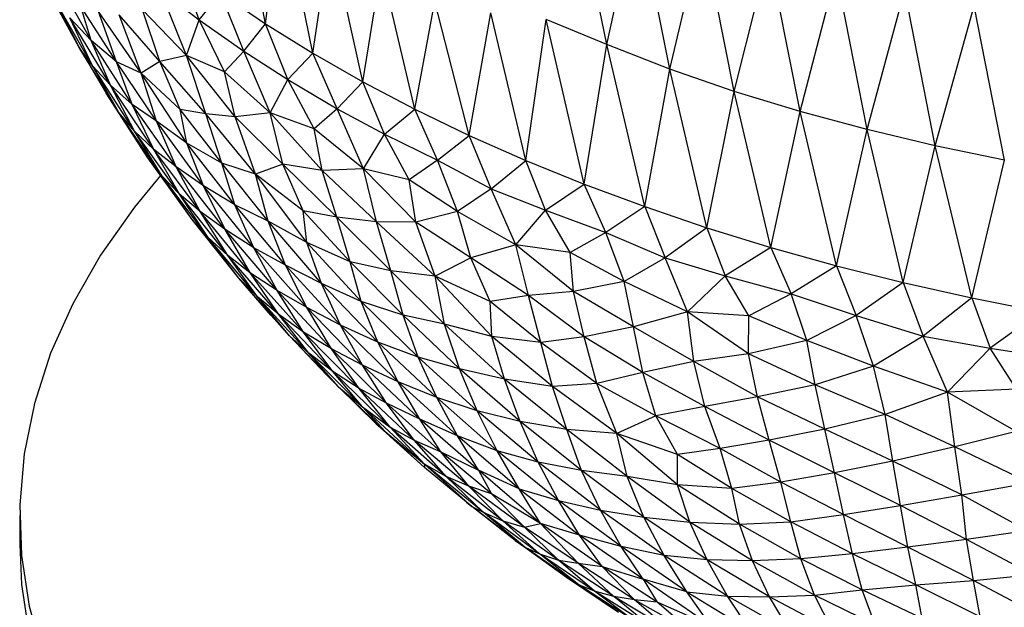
# Paper-space layout '_Trimétrica' of a CAD drawing. Header units: millimetres. Extents: x -212 to 189, y -225 to 469.
# Tile 2 of 18: x -107 to -49, y -180 to -146. Entities that reach past the tile are written whole.
import ezdxf

# ---------------------------------------------------------------- set-up
doc = ezdxf.new("R2010")
doc.units = ezdxf.units.MM

psp = doc.layouts.new('_Trimétrica')

# ---------------------------------------------------------------- linework, layer by layer
at = {"color": 7, "linetype": 'Continuous', "lineweight": 25}
for p, q in [((-92.894, -145.97), (-94.68, -136.854)), ((-72.837, -147.188), (-74.88, -137.347)), ((-92.894, -145.97), (-91.953, -138.761)), ((-90.108, -147.708), (-91.953, -138.761)), ((-72.837, -147.188), (-71.073, -139.038)), ((-69.142, -148.634), (-71.073, -139.038)), ((-69.142, -148.634), (-67.224, -140.555)), ((-65.358, -149.946), (-67.224, -140.555)), ((-90.108, -147.708), (-89.087, -140.714)), ((-87.183, -149.383), (-89.087, -140.714)), ((-65.358, -149.946), (-63.32, -141.866)), ((-61.495, -151.121), (-63.32, -141.866)), ((-103.144, -146.958), (-105.491, -142.689)), ((-96.792, -145.741), (-98.02, -142.317)), ((-87.183, -149.383), (-86.083, -142.705)), ((-84.119, -150.994), (-86.083, -142.705)), ((-61.495, -151.121), (-59.363, -143.008)), ((-57.557, -152.18), (-59.363, -143.008)), ((-103.847, -147.366), (-105.955, -143.476)), ((-99.084, -143.993), (-96.792, -145.741)), ((-97.529, -147.834), (-99.084, -143.993)), ((-57.557, -152.18), (-55.343, -144.021)), ((-53.553, -153.134), (-55.343, -144.021)), ((-96.792, -145.741), (-95.533, -144.171)), ((-95.533, -144.171), (-92.894, -145.97)), ((-94.172, -147.578), (-95.533, -144.171)), ((-103.049, -148.445), (-105.214, -144.677)), ((-105.214, -144.677), (-103.847, -147.366)), ((-101.649, -148.208), (-103.737, -144.962)), ((-103.144, -146.958), (-103.737, -144.962)), ((-97.529, -147.834), (-100.125, -145.153)), ((-99.112, -148.182), (-100.125, -145.153)), ((-84.119, -150.994), (-82.953, -144.67)), ((-80.923, -152.535), (-82.953, -144.67)), ((-53.553, -153.134), (-51.265, -144.923)), ((-49.483, -153.991), (-51.265, -144.923)), ((-103.144, -146.958), (-104.39, -145.615)), ((-102.01, -149.571), (-104.39, -145.615)), ((-103.049, -148.445), (-104.39, -145.615)), ((-100.203, -148.867), (-102.708, -145.246)), ((-101.649, -148.208), (-102.708, -145.246)), ((-99.112, -148.182), (-101.498, -145.441)), ((-100.203, -148.867), (-101.498, -145.441)), ((-97.529, -147.834), (-96.792, -145.741)), ((-96.792, -145.741), (-94.172, -147.578)), ((-95.296, -148.791), (-96.792, -145.741)), ((-80.923, -152.535), (-79.653, -145.333)), ((-77.606, -154.004), (-79.653, -145.333)), ((-77.606, -154.004), (-76.404, -145.721)), ((-72.837, -147.188), (-76.404, -145.721)), ((-74.169, -155.398), (-76.404, -145.721)), ((-94.172, -147.578), (-92.894, -145.97)), ((-92.894, -145.97), (-90.108, -147.708)), ((-91.583, -149.241), (-92.894, -145.97)), ((-103.049, -148.445), (-103.847, -147.366)), ((-101.519, -151.186), (-103.847, -147.366)), ((-103.847, -147.366), (-102.263, -150.04)), ((-101.649, -148.208), (-103.144, -146.958)), ((-100.723, -150.717), (-103.144, -146.958)), ((-102.01, -149.571), (-103.144, -146.958)), ((-74.169, -155.398), (-72.837, -147.188)), ((-69.142, -148.634), (-72.837, -147.188)), ((-70.619, -156.716), (-72.837, -147.188)), ((-97.529, -147.834), (-99.112, -148.182)), ((-95.296, -148.791), (-97.529, -147.834)), ((-94.685, -151.436), (-97.529, -147.834)), ((-96.403, -151.257), (-97.529, -147.834)), ((-94.172, -147.578), (-95.296, -148.791)), ((-94.172, -147.578), (-91.583, -149.241)), ((-92.613, -151.211), (-94.172, -147.578)), ((-91.583, -149.241), (-90.108, -147.708)), ((-90.108, -147.708), (-87.183, -149.383)), ((-88.694, -150.962), (-90.108, -147.708)), ((-102.01, -149.571), (-103.049, -148.445)), ((-100.593, -152.273), (-103.049, -148.445)), ((-101.519, -151.186), (-103.049, -148.445)), ((-100.203, -148.867), (-101.649, -148.208)), ((-99.296, -151.698), (-101.649, -148.208)), ((-100.723, -150.717), (-101.649, -148.208)), ((-99.112, -148.182), (-100.203, -148.867)), ((-96.403, -151.257), (-99.112, -148.182)), ((-97.915, -151.019), (-99.112, -148.182)), ((-70.619, -156.716), (-69.142, -148.634)), ((-65.358, -149.946), (-69.142, -148.634)), ((-66.959, -157.955), (-69.142, -148.634)), ((-97.915, -151.019), (-100.203, -148.867)), ((-97.51, -152.978), (-100.203, -148.867)), ((-99.296, -151.698), (-100.203, -148.867)), ((-92.613, -151.211), (-95.296, -148.791)), ((-94.685, -151.436), (-95.296, -148.791)), ((-100.723, -150.717), (-102.01, -149.571)), ((-99.457, -153.351), (-102.01, -149.571)), ((-100.593, -152.273), (-102.01, -149.571)), ((-92.613, -151.211), (-91.583, -149.241)), ((-91.583, -149.241), (-88.694, -150.962)), ((-90.029, -152.137), (-91.583, -149.241)), ((-88.694, -150.962), (-87.183, -149.383)), ((-87.183, -149.383), (-84.119, -150.994)), ((-85.911, -152.466), (-87.183, -149.383)), ((-101.519, -151.186), (-102.263, -150.04)), ((-99.802, -153.85), (-102.263, -150.04)), ((-66.959, -157.955), (-65.358, -149.946)), ((-61.495, -151.121), (-65.358, -149.946)), ((-63.205, -159.111), (-65.358, -149.946)), ((-99.296, -151.698), (-100.723, -150.717)), ((-98.141, -154.368), (-100.723, -150.717)), ((-99.457, -153.351), (-100.723, -150.717)), ((-88.694, -150.962), (-90.029, -152.137)), ((-88.694, -150.962), (-85.911, -152.466)), ((-87.129, -154.495), (-88.694, -150.962)), ((-100.593, -152.273), (-101.519, -151.186)), ((-98.975, -154.928), (-101.519, -151.186)), ((-99.802, -153.85), (-101.519, -151.186)), ((-96.403, -151.257), (-97.915, -151.019)), ((-95.456, -154.169), (-97.915, -151.019)), ((-97.51, -152.978), (-97.915, -151.019)), ((-94.685, -151.436), (-96.403, -151.257)), ((-93.484, -154.812), (-96.403, -151.257)), ((-95.456, -154.169), (-96.403, -151.257)), ((-92.613, -151.211), (-94.685, -151.436)), ((-91.879, -154.228), (-94.685, -151.436)), ((-93.484, -154.812), (-94.685, -151.436)), ((-90.029, -152.137), (-92.613, -151.211)), ((-89.563, -154.584), (-92.613, -151.211)), ((-91.879, -154.228), (-92.613, -151.211)), ((-85.911, -152.466), (-84.119, -150.994)), ((-84.119, -150.994), (-80.923, -152.535)), ((-82.785, -153.984), (-84.119, -150.994)), ((-63.205, -159.111), (-61.495, -151.121)), ((-57.557, -152.18), (-61.495, -151.121)), ((-59.354, -160.185), (-61.495, -151.121)), ((-97.51, -152.978), (-99.296, -151.698)), ((-96.536, -155.492), (-99.296, -151.698)), ((-98.141, -154.368), (-99.296, -151.698)), ((-99.457, -153.351), (-100.593, -152.273)), ((-97.944, -155.987), (-100.593, -152.273)), ((-98.975, -154.928), (-100.593, -152.273)), ((-87.129, -154.495), (-90.029, -152.137)), ((-89.563, -154.584), (-90.029, -152.137)), ((-87.129, -154.495), (-85.911, -152.466)), ((-85.911, -152.466), (-82.785, -153.984)), ((-84.458, -155.145), (-85.911, -152.466)), ((-82.785, -153.984), (-80.923, -152.535)), ((-80.923, -152.535), (-77.606, -154.004)), ((-79.638, -155.679), (-80.923, -152.535)), ((-59.354, -160.185), (-57.557, -152.18)), ((-53.553, -153.134), (-57.557, -152.18)), ((-55.425, -161.171), (-57.557, -152.18)), ((-95.456, -154.169), (-97.51, -152.978)), ((-94.697, -156.611), (-97.51, -152.978)), ((-96.536, -155.492), (-97.51, -152.978)), ((-55.425, -161.171), (-53.553, -153.134)), ((-49.483, -153.991), (-53.553, -153.134)), ((-51.41, -162.072), (-53.553, -153.134)), ((-98.975, -154.928), (-99.802, -153.85)), ((-97.2, -157.465), (-99.802, -153.85)), ((-98.141, -154.368), (-99.457, -153.351)), ((-96.728, -157.009), (-99.457, -153.351)), ((-97.944, -155.987), (-99.457, -153.351)), ((-96.536, -155.492), (-98.141, -154.368)), ((-95.27, -158.068), (-98.141, -154.368)), ((-96.728, -157.009), (-98.141, -154.368)), ((-93.484, -154.812), (-95.456, -154.169)), ((-92.743, -157.577), (-95.456, -154.169)), ((-94.697, -156.611), (-95.456, -154.169)), ((-91.879, -154.228), (-93.484, -154.812)), ((-89.563, -154.584), (-91.879, -154.228)), ((-88.705, -157.342), (-91.879, -154.228)), ((-90.688, -156.965), (-91.879, -154.228)), ((-82.785, -153.984), (-84.458, -155.145)), ((-82.785, -153.984), (-79.638, -155.679)), ((-81.611, -156.995), (-82.785, -153.984)), ((-79.638, -155.679), (-77.606, -154.004)), ((-77.606, -154.004), (-74.169, -155.398)), ((-76.45, -156.928), (-77.606, -154.004)), ((-51.41, -162.072), (-49.483, -153.991)), ((-97.944, -155.987), (-98.975, -154.928)), ((-96.262, -158.529), (-98.975, -154.928)), ((-97.2, -157.465), (-98.975, -154.928)), ((-90.688, -156.965), (-93.484, -154.812)), ((-90.466, -158.822), (-93.484, -154.812)), ((-92.743, -157.577), (-93.484, -154.812)), ((-87.129, -154.495), (-89.563, -154.584)), ((-86.375, -157.617), (-89.563, -154.584)), ((-88.705, -157.342), (-89.563, -154.584)), ((-84.458, -155.145), (-87.129, -154.495)), ((-84.059, -157.622), (-87.129, -154.495)), ((-86.375, -157.617), (-87.129, -154.495)), ((-94.697, -156.611), (-96.536, -155.492)), ((-93.585, -159.136), (-96.536, -155.492)), ((-95.27, -158.068), (-96.536, -155.492)), ((-81.611, -156.995), (-84.458, -155.145)), ((-84.059, -157.622), (-84.458, -155.145)), ((-76.45, -156.928), (-74.169, -155.398)), ((-74.169, -155.398), (-70.619, -156.716)), ((-72.9, -158.233), (-74.169, -155.398)), ((-96.728, -157.009), (-97.944, -155.987)), ((-95.114, -159.578), (-97.944, -155.987)), ((-96.262, -158.529), (-97.944, -155.987)), ((-79.638, -155.679), (-81.611, -156.995)), ((-79.638, -155.679), (-76.45, -156.928)), ((-78.184, -158.959), (-79.638, -155.679)), ((-92.743, -157.577), (-94.697, -156.611)), ((-91.73, -160.149), (-94.697, -156.611)), ((-93.585, -159.136), (-94.697, -156.611)), ((-70.619, -156.716), (-72.9, -158.233)), ((-70.619, -156.716), (-66.959, -157.955)), ((-70.619, -156.716), (-69.414, -159.732)), ((-95.27, -158.068), (-96.728, -157.009)), ((-93.769, -160.614), (-96.728, -157.009)), ((-95.114, -159.578), (-96.728, -157.009)), ((-88.705, -157.342), (-90.688, -156.965)), ((-87.925, -159.961), (-90.688, -156.965)), ((-90.466, -158.822), (-90.688, -156.965)), ((-81.611, -156.995), (-84.059, -157.622)), ((-78.184, -158.959), (-81.611, -156.995)), ((-80.834, -159.728), (-81.611, -156.995)), ((-78.184, -158.959), (-76.45, -156.928)), ((-76.45, -156.928), (-72.9, -158.233)), ((-74.992, -159.414), (-76.45, -156.928)), ((-96.262, -158.529), (-97.2, -157.465)), ((-94.454, -160.913), (-97.2, -157.465)), ((-90.466, -158.822), (-92.743, -157.577)), ((-89.61, -161.236), (-92.743, -157.577)), ((-91.73, -160.149), (-92.743, -157.577)), ((-86.375, -157.617), (-88.705, -157.342)), ((-85.539, -160.479), (-88.705, -157.342)), ((-87.925, -159.961), (-88.705, -157.342)), ((-84.059, -157.622), (-86.375, -157.617)), ((-82.935, -160.798), (-86.375, -157.617)), ((-85.539, -160.479), (-86.375, -157.617)), ((-80.834, -159.728), (-84.059, -157.622)), ((-82.935, -160.798), (-84.059, -157.622)), ((-93.585, -159.136), (-95.27, -158.068)), ((-92.218, -161.644), (-95.27, -158.068)), ((-93.769, -160.614), (-95.27, -158.068)), ((-72.9, -158.233), (-74.992, -159.414)), ((-72.9, -158.233), (-69.414, -159.732)), ((-71.818, -161.115), (-72.9, -158.233)), ((-66.959, -157.955), (-69.414, -159.732)), ((-66.959, -157.955), (-63.205, -159.111)), ((-66.959, -157.955), (-65.899, -160.772)), ((-95.114, -159.578), (-96.262, -158.529)), ((-93.359, -162.019), (-96.262, -158.529)), ((-94.454, -160.913), (-96.262, -158.529)), ((-87.925, -159.961), (-90.466, -158.822)), ((-87.269, -162.279), (-90.466, -158.822)), ((-89.61, -161.236), (-90.466, -158.822)), ((-78.184, -158.959), (-80.834, -159.728)), ((-74.992, -159.414), (-78.184, -158.959)), ((-74.799, -161.691), (-78.184, -158.959)), ((-77.452, -161.933), (-78.184, -158.959)), ((-93.769, -160.614), (-95.114, -159.578)), ((-92.105, -163.056), (-95.114, -159.578)), ((-93.359, -162.019), (-95.114, -159.578)), ((-91.73, -160.149), (-93.585, -159.136)), ((-90.471, -162.65), (-93.585, -159.136)), ((-92.218, -161.644), (-93.585, -159.136)), ((-71.818, -161.115), (-74.992, -159.414)), ((-74.799, -161.691), (-74.992, -159.414)), ((-63.205, -159.111), (-65.899, -160.772)), ((-63.205, -159.111), (-59.354, -160.185)), ((-63.205, -159.111), (-62.005, -161.829)), ((-89.61, -161.236), (-91.73, -160.149)), ((-88.488, -163.674), (-91.73, -160.149)), ((-90.471, -162.65), (-91.73, -160.149)), ((-85.539, -160.479), (-87.925, -159.961)), ((-84.809, -163.098), (-87.925, -159.961)), ((-87.269, -162.279), (-87.925, -159.961)), ((-80.834, -159.728), (-82.935, -160.798)), ((-77.452, -161.933), (-80.834, -159.728)), ((-79.698, -162.293), (-80.834, -159.728)), ((-69.414, -159.732), (-71.818, -161.115)), ((-69.414, -159.732), (-65.899, -160.772)), ((-68.097, -162.899), (-69.414, -159.732)), ((-59.354, -160.185), (-62.005, -161.829)), ((-59.354, -160.185), (-55.425, -161.171)), ((-59.354, -160.185), (-58.193, -163.117)), ((-92.218, -161.644), (-93.769, -160.614)), ((-90.657, -164.08), (-93.769, -160.614)), ((-92.105, -163.056), (-93.769, -160.614)), ((-82.935, -160.798), (-85.539, -160.479)), ((-82.372, -163.616), (-85.539, -160.479)), ((-84.809, -163.098), (-85.539, -160.479)), ((-79.698, -162.293), (-82.935, -160.798)), ((-79.6, -164.34), (-82.935, -160.798)), ((-82.372, -163.616), (-82.935, -160.798)), ((-65.899, -160.772), (-68.097, -162.899)), ((-65.899, -160.772), (-62.005, -161.829)), ((-64.497, -163.121), (-65.899, -160.772)), ((-93.359, -162.019), (-94.454, -160.913)), ((-91.48, -164.309), (-94.454, -160.913)), ((-92.573, -163.097), (-94.454, -160.913)), ((-87.269, -162.279), (-89.61, -161.236)), ((-86.293, -164.672), (-89.61, -161.236)), ((-88.488, -163.674), (-89.61, -161.236)), ((-71.818, -161.115), (-74.799, -161.691)), ((-68.097, -162.899), (-71.818, -161.115)), ((-71.267, -163.785), (-71.818, -161.115)), ((-55.425, -161.171), (-58.193, -163.117)), ((-55.425, -161.171), (-51.41, -162.072)), ((-55.425, -161.171), (-54.267, -164.321)), ((-90.471, -162.65), (-92.218, -161.644)), ((-89.022, -165.065), (-92.218, -161.644)), ((-90.657, -164.08), (-92.218, -161.644)), ((-77.452, -161.933), (-79.698, -162.293)), ((-74.799, -161.691), (-77.452, -161.933)), ((-74.167, -164.358), (-77.452, -161.933)), ((-76.717, -164.698), (-77.452, -161.933)), ((-71.267, -163.785), (-74.799, -161.691)), ((-74.167, -164.358), (-74.799, -161.691)), ((-62.005, -161.829), (-64.497, -163.121)), ((-62.005, -161.829), (-58.193, -163.117)), ((-61.094, -164.576), (-62.005, -161.829)), ((-92.105, -163.056), (-93.359, -162.019)), ((-90.354, -165.315), (-93.359, -162.019)), ((-91.48, -164.309), (-93.359, -162.019)), ((-84.809, -163.098), (-87.269, -162.279)), ((-83.929, -165.555), (-87.269, -162.279)), ((-86.293, -164.672), (-87.269, -162.279)), ((-76.717, -164.698), (-79.698, -162.293)), ((-79.6, -164.34), (-79.698, -162.293)), ((-51.41, -162.072), (-54.267, -164.321)), ((-51.41, -162.072), (-47.327, -162.883)), ((-51.41, -162.072), (-50.329, -165.025)), ((-91.48, -164.309), (-92.573, -163.097)), ((-90.657, -164.08), (-92.105, -163.056)), ((-88.945, -166.395), (-92.105, -163.056)), ((-90.354, -165.315), (-92.105, -163.056)), ((-88.488, -163.674), (-90.471, -162.65)), ((-87.188, -166.032), (-90.471, -162.65)), ((-89.022, -165.065), (-90.471, -162.65)), ((-82.372, -163.616), (-84.809, -163.098)), ((-81.496, -166.242), (-84.809, -163.098)), ((-83.929, -165.555), (-84.809, -163.098)), ((-68.097, -162.899), (-71.267, -163.785)), ((-64.497, -163.121), (-68.097, -162.899)), ((-64.526, -165.353), (-68.097, -162.899)), ((-67.732, -165.814), (-68.097, -162.899)), ((-58.193, -163.117), (-61.094, -164.576)), ((-58.193, -163.117), (-54.267, -164.321)), ((-57.181, -166.08), (-58.193, -163.117)), ((-47.327, -162.883), (-50.329, -165.025)), ((-86.293, -164.672), (-88.488, -163.674)), ((-85.106, -167.013), (-88.488, -163.674)), ((-87.188, -166.032), (-88.488, -163.674)), ((-79.6, -164.34), (-82.372, -163.616)), ((-78.857, -166.85), (-82.372, -163.616)), ((-81.496, -166.242), (-82.372, -163.616)), ((-64.526, -165.353), (-64.497, -163.121)), ((-61.094, -164.576), (-64.497, -163.121)), ((-89.022, -165.065), (-90.657, -164.08)), ((-87.397, -167.403), (-90.657, -164.08)), ((-88.945, -166.395), (-90.657, -164.08)), ((-71.267, -163.785), (-74.167, -164.358)), ((-67.732, -165.814), (-71.267, -163.785)), ((-70.726, -166.46), (-71.267, -163.785)), ((-90.354, -165.315), (-91.48, -164.309)), ((-88.609, -167.299), (-91.48, -164.309)), ((-89.321, -166.588), (-91.48, -164.309)), ((-83.929, -165.555), (-86.293, -164.672)), ((-82.839, -167.936), (-86.293, -164.672)), ((-85.106, -167.013), (-86.293, -164.672)), ((-76.717, -164.698), (-79.6, -164.34)), ((-76.028, -167.278), (-79.6, -164.34)), ((-78.857, -166.85), (-79.6, -164.34)), ((-74.167, -164.358), (-76.717, -164.698)), ((-73.425, -167.105), (-76.717, -164.698)), ((-76.028, -167.278), (-76.717, -164.698)), ((-70.726, -166.46), (-74.167, -164.358)), ((-73.425, -167.105), (-74.167, -164.358)), ((-61.094, -164.576), (-64.526, -165.353)), ((-57.181, -166.08), (-61.094, -164.576)), ((-60.598, -167.186), (-61.094, -164.576)), ((-54.267, -164.321), (-57.181, -166.08)), ((-54.267, -164.321), (-50.329, -165.025)), ((-52.839, -167.621), (-54.267, -164.321)), ((-88.945, -166.395), (-90.354, -165.315)), ((-87.191, -168.482), (-90.354, -165.315)), ((-88.609, -167.299), (-90.354, -165.315)), ((-87.188, -166.032), (-89.022, -165.065)), ((-85.779, -168.253), (-89.022, -165.065)), ((-87.397, -167.403), (-89.022, -165.065)), ((-64.526, -165.353), (-67.732, -165.814)), ((-60.598, -167.186), (-64.526, -165.353)), ((-64, -167.894), (-64.526, -165.353)), ((-52.839, -167.621), (-50.329, -165.025)), ((-50.329, -165.025), (-46.014, -165.709)), ((-48.769, -167.434), (-50.329, -165.025)), ((-81.496, -166.242), (-83.929, -165.555)), ((-80.465, -168.713), (-83.929, -165.555)), ((-82.839, -167.936), (-83.929, -165.555)), ((-67.732, -165.814), (-70.726, -166.46)), ((-64, -167.894), (-67.732, -165.814)), ((-67.082, -168.453), (-67.732, -165.814)), ((-87.397, -167.403), (-88.945, -166.395)), ((-85.569, -169.673), (-88.945, -166.395)), ((-87.191, -168.482), (-88.945, -166.395)), ((-85.106, -167.013), (-87.188, -166.032)), ((-83.834, -169.194), (-87.188, -166.032)), ((-85.779, -168.253), (-87.188, -166.032)), ((-78.857, -166.85), (-81.496, -166.242)), ((-77.935, -169.333), (-81.496, -166.242)), ((-80.465, -168.713), (-81.496, -166.242)), ((-70.726, -166.46), (-73.425, -167.105)), ((-67.082, -168.453), (-70.726, -166.46)), ((-69.955, -169.014), (-70.726, -166.46)), ((-57.181, -166.08), (-60.598, -167.186)), ((-52.839, -167.621), (-57.181, -166.08)), ((-56.495, -168.917), (-57.181, -166.08)), ((-89.321, -166.588), (-88.609, -167.299)), ((-82.839, -167.936), (-85.106, -167.013)), ((-81.619, -170.186), (-85.106, -167.013)), ((-83.834, -169.194), (-85.106, -167.013)), ((-76.028, -167.278), (-78.857, -166.85)), ((-75.201, -169.799), (-78.857, -166.85)), ((-77.935, -169.333), (-78.857, -166.85)), ((-73.425, -167.105), (-76.028, -167.278)), ((-69.955, -169.014), (-73.425, -167.105)), ((-72.248, -170.035), (-73.425, -167.105)), ((-88.609, -167.299), (-87.191, -168.482)), ((-85.862, -169.922), (-88.609, -167.299)), ((-86.386, -169.48), (-88.609, -167.299)), ((-85.779, -168.253), (-87.397, -167.403)), ((-84.154, -170.43), (-87.397, -167.403)), ((-85.569, -169.673), (-87.397, -167.403)), ((-72.248, -170.035), (-76.028, -167.278)), ((-75.201, -169.799), (-76.028, -167.278)), ((-60.598, -167.186), (-64, -167.894)), ((-56.495, -168.917), (-60.598, -167.186)), ((-60.033, -169.791), (-60.598, -167.186)), ((-52.839, -167.621), (-56.495, -168.917)), ((-48.769, -167.434), (-52.839, -167.621)), ((-48.801, -169.929), (-52.839, -167.621)), ((-52.391, -170.827), (-52.839, -167.621)), ((-83.834, -169.194), (-85.779, -168.253)), ((-82.591, -171.119), (-85.779, -168.253)), ((-84.154, -170.43), (-85.779, -168.253)), ((-80.465, -168.713), (-82.839, -167.936)), ((-79.28, -171.067), (-82.839, -167.936)), ((-81.619, -170.186), (-82.839, -167.936)), ((-64, -167.894), (-67.082, -168.453)), ((-60.033, -169.791), (-64, -167.894)), ((-63.312, -170.428), (-64, -167.894)), ((-87.191, -168.482), (-85.569, -169.673)), ((-83.556, -171.851), (-87.191, -168.482)), ((-85.862, -169.922), (-87.191, -168.482)), ((-77.935, -169.333), (-80.465, -168.713)), ((-76.874, -171.72), (-80.465, -168.713)), ((-79.28, -171.067), (-80.465, -168.713)), ((-67.082, -168.453), (-69.955, -169.014)), ((-63.312, -170.428), (-67.082, -168.453)), ((-66.183, -170.927), (-67.082, -168.453)), ((-86.386, -169.48), (-85.862, -169.922)), ((-83.549, -172.039), (-86.386, -169.48)), ((-81.619, -170.186), (-83.834, -169.194)), ((-80.39, -172.197), (-83.834, -169.194)), ((-82.591, -171.119), (-83.834, -169.194)), ((-75.201, -169.799), (-77.935, -169.333)), ((-74.323, -172.219), (-77.935, -169.333)), ((-76.874, -171.72), (-77.935, -169.333)), ((-69.955, -169.014), (-72.248, -170.035)), ((-66.183, -170.927), (-69.955, -169.014)), ((-68.699, -171.278), (-69.955, -169.014)), ((-56.495, -168.917), (-60.033, -169.791)), ((-52.391, -170.827), (-56.495, -168.917)), ((-56.038, -171.672), (-56.495, -168.917)), ((-85.862, -169.922), (-83.556, -171.851)), ((-83.549, -172.039), (-85.862, -169.922)), ((-85.569, -169.673), (-84.154, -170.43)), ((-82.285, -172.562), (-85.569, -169.673)), ((-83.556, -171.851), (-85.569, -169.673)), ((-72.248, -170.035), (-75.201, -169.799)), ((-71.651, -172.574), (-75.201, -169.799)), ((-74.323, -172.219), (-75.201, -169.799)), ((-68.699, -171.278), (-72.248, -170.035)), ((-68.694, -173.049), (-72.248, -170.035)), ((-71.651, -172.574), (-72.248, -170.035)), ((-60.033, -169.791), (-63.312, -170.428)), ((-56.038, -171.672), (-60.033, -169.791)), ((-59.475, -172.355), (-60.033, -169.791)), ((-48.801, -169.929), (-52.391, -170.827)), ((-84.154, -170.43), (-82.591, -171.119)), ((-80.949, -173.141), (-84.154, -170.43)), ((-82.285, -172.562), (-84.154, -170.43)), ((-79.28, -171.067), (-81.619, -170.186)), ((-77.998, -173.284), (-81.619, -170.186)), ((-80.39, -172.197), (-81.619, -170.186)), ((-63.312, -170.428), (-66.183, -170.927)), ((-59.475, -172.355), (-63.312, -170.428)), ((-62.628, -172.898), (-63.312, -170.428)), ((-82.591, -171.119), (-80.39, -172.197)), ((-79.626, -173.578), (-82.591, -171.119)), ((-80.949, -173.141), (-82.591, -171.119)), ((-76.874, -171.72), (-79.28, -171.067)), ((-75.677, -173.974), (-79.28, -171.067)), ((-77.998, -173.284), (-79.28, -171.067)), ((-66.183, -170.927), (-68.699, -171.278)), ((-62.628, -172.898), (-66.183, -170.927)), ((-65.507, -173.266), (-66.183, -170.927)), ((-52.391, -170.827), (-56.038, -171.672)), ((-48.031, -172.932), (-52.391, -170.827)), ((-51.982, -173.646), (-52.391, -170.827)), ((-74.323, -172.219), (-76.874, -171.72)), ((-73.222, -174.536), (-76.874, -171.72)), ((-75.677, -173.974), (-76.874, -171.72)), ((-65.507, -173.266), (-68.699, -171.278)), ((-68.694, -173.049), (-68.699, -171.278)), ((-56.038, -171.672), (-59.475, -172.355)), ((-51.982, -173.646), (-56.038, -171.672)), ((-55.596, -174.271), (-56.038, -171.672)), ((-82.285, -172.562), (-83.556, -171.851)), ((-80.106, -174.662), (-83.556, -171.851)), ((-80.782, -174.325), (-83.556, -171.851)), ((-83.556, -171.851), (-83.549, -172.039)), ((-80.782, -174.325), (-83.549, -172.039)), ((-81.087, -174.076), (-83.549, -172.039)), ((-77.998, -173.284), (-80.39, -172.197)), ((-76.736, -175.331), (-80.39, -172.197)), ((-80.39, -172.197), (-79.626, -173.578)), ((-71.651, -172.574), (-74.323, -172.219)), ((-70.664, -174.958), (-74.323, -172.219)), ((-73.222, -174.536), (-74.323, -172.219)), ((-59.475, -172.355), (-62.628, -172.898)), ((-55.596, -174.271), (-59.475, -172.355)), ((-58.932, -174.809), (-59.475, -172.355)), ((-80.949, -173.141), (-82.285, -172.562)), ((-78.945, -175.179), (-82.285, -172.562)), ((-80.106, -174.662), (-82.285, -172.562)), ((-68.694, -173.049), (-71.651, -172.574)), ((-67.962, -175.248), (-71.651, -172.574)), ((-70.664, -174.958), (-71.651, -172.574)), ((-62.628, -172.898), (-65.507, -173.266)), ((-58.932, -174.809), (-62.628, -172.898)), ((-62.034, -175.232), (-62.628, -172.898)), ((-51.982, -173.646), (-48.031, -172.932)), ((-79.626, -173.578), (-80.949, -173.141)), ((-77.681, -175.554), (-80.949, -173.141)), ((-78.945, -175.179), (-80.949, -173.141)), ((-77.998, -173.284), (-75.677, -173.974)), ((-77.998, -173.284), (-74.458, -176.017)), ((-76.736, -175.331), (-77.998, -173.284)), ((-65.507, -173.266), (-68.694, -173.049)), ((-65.057, -175.377), (-68.694, -173.049)), ((-67.962, -175.248), (-68.694, -173.049)), ((-62.034, -175.232), (-65.507, -173.266)), ((-65.057, -175.377), (-65.507, -173.266)), ((-81.087, -174.076), (-80.782, -174.325)), ((-76.736, -175.331), (-79.626, -173.578)), ((-77.681, -175.554), (-79.626, -173.578)), ((-75.677, -173.974), (-73.222, -174.536)), ((-71.996, -176.686), (-75.677, -173.974)), ((-74.458, -176.017), (-75.677, -173.974)), ((-55.596, -174.271), (-51.982, -173.646)), ((-48.154, -175.761), (-51.982, -173.646)), ((-51.718, -176.268), (-51.982, -173.646)), ((-80.782, -174.325), (-80.106, -174.662)), ((-77.659, -176.711), (-80.782, -174.325)), ((-78.234, -176.323), (-80.782, -174.325)), ((-80.106, -174.662), (-78.945, -175.179)), ((-76.792, -177.12), (-80.106, -174.662)), ((-77.659, -176.711), (-80.106, -174.662)), ((-73.222, -174.536), (-70.664, -174.958)), ((-69.48, -177.208), (-73.222, -174.536)), ((-71.996, -176.686), (-73.222, -174.536)), ((-58.932, -174.809), (-55.596, -174.271)), ((-51.718, -176.268), (-55.596, -174.271)), ((-55.156, -176.71), (-55.596, -174.271)), ((-107.336, -174.85), (-107.336, -176.564)), ((-78.945, -175.179), (-77.681, -175.554)), ((-75.692, -177.489), (-78.945, -175.179)), ((-76.792, -177.12), (-78.945, -175.179)), ((-70.664, -174.958), (-67.962, -175.248)), ((-66.957, -177.458), (-70.664, -174.958)), ((-69.48, -177.208), (-70.664, -174.958)), ((-67.962, -175.248), (-65.057, -175.377)), ((-64.289, -177.526), (-67.962, -175.248)), ((-66.957, -177.458), (-67.962, -175.248)), ((-65.057, -175.377), (-62.034, -175.232)), ((-62.034, -175.232), (-58.932, -174.809)), ((-58.405, -177.105), (-62.034, -175.232)), ((-61.442, -177.414), (-62.034, -175.232)), ((-55.156, -176.71), (-58.932, -174.809)), ((-58.405, -177.105), (-58.932, -174.809)), ((-77.681, -175.554), (-76.736, -175.331)), ((-74.534, -177.664), (-77.681, -175.554)), ((-75.692, -177.489), (-77.681, -175.554)), ((-74.458, -176.017), (-76.736, -175.331)), ((-73.127, -177.851), (-76.736, -175.331)), ((-74.534, -177.664), (-76.736, -175.331)), ((-61.442, -177.414), (-65.057, -175.377)), ((-64.289, -177.526), (-65.057, -175.377)), ((-48.154, -175.761), (-51.718, -176.268)), ((-78.234, -176.323), (-77.659, -176.711)), ((-75.222, -178.503), (-78.234, -176.323)), ((-71.996, -176.686), (-74.458, -176.017)), ((-70.714, -178.603), (-74.458, -176.017)), ((-73.127, -177.851), (-74.458, -176.017)), ((-51.718, -176.268), (-55.156, -176.71)), ((-47.85, -178.333), (-51.718, -176.268)), ((-51.309, -178.676), (-51.718, -176.268)), ((-77.659, -176.711), (-76.792, -177.12)), ((-74.496, -178.934), (-77.659, -176.711)), ((-75.222, -178.503), (-77.659, -176.711)), ((-69.48, -177.208), (-71.996, -176.686)), ((-68.144, -179.334), (-71.996, -176.686)), ((-70.714, -178.603), (-71.996, -176.686)), ((-55.156, -176.71), (-58.405, -177.105)), ((-51.309, -178.676), (-55.156, -176.71)), ((-54.696, -178.936), (-55.156, -176.71)), ((-76.792, -177.12), (-75.692, -177.489)), ((-73.565, -179.311), (-76.792, -177.12)), ((-74.496, -178.934), (-76.792, -177.12)), ((-75.692, -177.489), (-74.534, -177.664)), ((-72.436, -179.619), (-75.692, -177.489)), ((-73.565, -179.311), (-75.692, -177.489)), ((-66.957, -177.458), (-69.48, -177.208)), ((-65.763, -179.59), (-69.48, -177.208)), ((-68.144, -179.334), (-69.48, -177.208)), ((-64.289, -177.526), (-66.957, -177.458)), ((-63.282, -179.641), (-66.957, -177.458)), ((-65.763, -179.59), (-66.957, -177.458)), ((-61.442, -177.414), (-64.289, -177.526)), ((-60.643, -179.53), (-64.289, -177.526)), ((-63.282, -179.641), (-64.289, -177.526)), ((-58.405, -177.105), (-61.442, -177.414)), ((-57.848, -179.235), (-61.442, -177.414)), ((-60.643, -179.53), (-61.442, -177.414)), ((-54.696, -178.936), (-58.405, -177.105)), ((-57.848, -179.235), (-58.405, -177.105)), ((-74.534, -177.664), (-73.127, -177.851)), ((-71.212, -179.808), (-74.534, -177.664)), ((-72.436, -179.619), (-74.534, -177.664)), ((-73.127, -177.851), (-70.714, -178.603)), ((-69.877, -179.956), (-73.127, -177.851)), ((-71.212, -179.808), (-73.127, -177.851)), ((-74.496, -178.934), (-75.222, -178.503)), ((-72.154, -180.548), (-75.222, -178.503)), ((-68.144, -179.334), (-70.714, -178.603)), ((-66.731, -181.345), (-70.714, -178.603)), ((-70.714, -178.603), (-69.877, -179.956)), ((-54.696, -178.936), (-51.309, -178.676)), ((-51.309, -178.676), (-47.85, -178.333)), ((-47.44, -180.737), (-51.309, -178.676)), ((-50.92, -180.813), (-51.309, -178.676)), ((-73.565, -179.311), (-74.496, -178.934)), ((-71.356, -180.965), (-74.496, -178.934)), ((-72.154, -180.548), (-74.496, -178.934)), ((-72.436, -179.619), (-73.565, -179.311)), ((-70.32, -181.337), (-73.565, -179.311)), ((-71.356, -180.965), (-73.565, -179.311)), ((-60.643, -179.53), (-57.848, -179.235)), ((-57.848, -179.235), (-54.696, -178.936)), ((-54.327, -180.906), (-57.848, -179.235)), ((-57.07, -181.277), (-57.848, -179.235)), ((-50.92, -180.813), (-54.696, -178.936)), ((-54.327, -180.906), (-54.696, -178.936)), ((-71.212, -179.808), (-72.436, -179.619)), ((-69.131, -181.599), (-72.436, -179.619)), ((-70.32, -181.337), (-72.436, -179.619)), ((-69.877, -179.956), (-71.212, -179.808)), ((-67.784, -181.738), (-71.212, -179.808)), ((-69.131, -181.599), (-71.212, -179.808)), ((-68.144, -179.334), (-65.763, -179.59)), ((-68.144, -179.334), (-64.421, -181.6)), ((-66.731, -181.345), (-68.144, -179.334)), ((-65.763, -179.59), (-63.282, -179.641)), ((-62.072, -181.669), (-65.763, -179.59)), ((-64.421, -181.6), (-65.763, -179.59)), ((-63.282, -179.641), (-60.643, -179.53)), ((-59.611, -181.572), (-63.282, -179.641)), ((-62.072, -181.669), (-63.282, -179.641)), ((-57.07, -181.277), (-60.643, -179.53)), ((-59.611, -181.572), (-60.643, -179.53)), ((-66.731, -181.345), (-69.877, -179.956)), ((-67.784, -181.738), (-69.877, -179.956))]:
    psp.add_line(p, q, dxfattribs=at)
at = {"color": 7, "linetype": 'Continuous', "lineweight": 25, "flags": 128}
for points in [[(-99.062, -154.879), (-100.601, -156.756), (-102.579, -159.561), (-104.221, -162.423), (-105.521, -165.331), (-106.474, -168.275), (-107.077, -171.243), (-107.328, -174.224), (-107.225, -177.208), (-106.77, -180.183), (-105.963, -183.138)], [(-107.336, -176.564), (-107.225, -178.922), (-106.77, -181.898), (-105.963, -184.853), (-104.808, -187.777), (-103.308, -190.66), (-101.471, -193.49), (-99.302, -196.257), (-96.809, -198.951), (-94.002, -201.562), (-90.891, -204.08), (-87.488, -206.495), (-83.805, -208.799), (-79.857, -210.983), (-75.657, -213.039), (-71.222, -214.959), (-66.568, -216.737), (-61.712, -218.365), (-56.672, -219.838)]]:
    psp.add_lwpolyline(points, dxfattribs=at)

doc.saveas('drawing.dxf')
